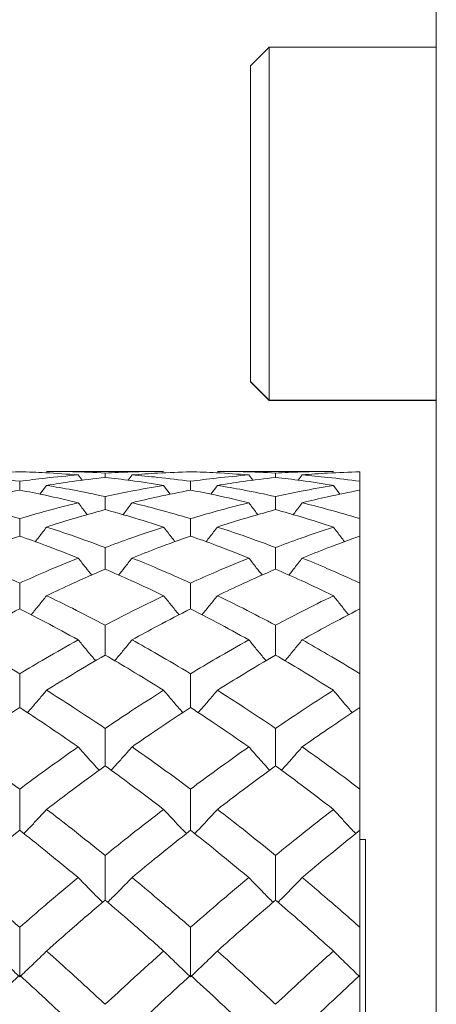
# Model space of a CAD drawing. Header units: inches. Extents: x 1.4 to 30, y 0.7 to 21.5.
# Tile 17 of 93: x 5.49 to 5.667, y 11.636 to 12.054. Entities that reach past the tile are written whole.
import ezdxf

# ---------------------------------------------------------------- set-up
doc = ezdxf.new("R2010")
doc.units = ezdxf.units.IN
doc.header["$MEASUREMENT"] = 0

msp = doc.modelspace()

# ---------------------------------------------------------------- linework, layer by layer
at = {"color": 7, "linetype": 'Continuous', "lineweight": 15}
for p, q in [((5.66675, 12.03824), (5.66675, 12.1122)), ((5.59588, 12.042), (5.58801, 12.03413)), ((5.66675, 12.042), (5.59588, 12.042)), ((5.59588, 11.8924), (5.59588, 12.042)), ((5.66675, 12.034), (5.66675, 12.03824)), ((5.58801, 11.90027), (5.58801, 12.03413)), ((5.66675, 11.50014), (5.66675, 12.034)), ((5.58801, 11.90027), (5.59588, 11.8924)), ((5.58801, 11.90016), (5.58801, 11.90027)), ((5.58801, 11.90016), (5.59588, 11.89229)), ((5.59588, 11.8924), (5.66675, 11.8924)), ((5.59588, 11.89229), (5.59588, 11.8924)), ((5.59588, 11.89229), (5.66675, 11.89229)), ((5.55117, 11.8622), (5.50156, 11.8622)), ((5.51495, 11.86072), (5.51665, 11.85845)), ((5.52637, 11.85964), (5.52637, 11.86151)), ((5.53779, 11.86072), (5.53611, 11.85847)), ((5.62312, 11.8622), (5.57395, 11.8622)), ((5.58727, 11.86072), (5.58896, 11.85845)), ((5.59861, 11.85964), (5.59861, 11.86151)), ((5.60991, 11.86072), (5.60825, 11.85847)), ((5.63434, 11.858), (5.63434, 11.86205)), ((5.49015, 11.85428), (5.49015, 11.858)), ((5.50156, 11.85629), (5.49876, 11.85255)), ((5.55117, 11.85629), (5.55399, 11.85253)), ((5.56257, 11.85428), (5.56257, 11.858)), ((5.57395, 11.85629), (5.57115, 11.85255)), ((5.62312, 11.85629), (5.6259, 11.85253)), ((5.63434, 11.85428), (5.63434, 11.858)), ((5.63434, 11.84219), (5.63434, 11.85428)), ((5.52637, 11.84599), (5.52637, 11.85155)), ((5.59861, 11.84599), (5.59861, 11.85155)), ((5.49015, 11.8348), (5.49015, 11.84219)), ((5.56257, 11.8348), (5.56257, 11.84219)), ((5.63434, 11.8348), (5.63434, 11.84219)), ((5.63434, 11.81486), (5.63434, 11.8348)), ((5.52637, 11.82076), (5.52637, 11.82994)), ((5.59861, 11.82076), (5.59861, 11.82994)), ((5.49015, 11.80393), (5.49015, 11.81486)), ((5.56257, 11.80393), (5.56257, 11.81486)), ((5.63434, 11.80393), (5.63434, 11.81486)), ((5.63434, 11.77646), (5.63434, 11.80393)), ((5.52637, 11.78436), (5.52637, 11.79701)), ((5.59861, 11.78436), (5.59861, 11.79701)), ((5.49015, 11.76215), (5.49015, 11.77646)), ((5.56257, 11.76215), (5.56257, 11.77646)), ((5.63434, 11.76215), (5.63434, 11.77646)), ((5.63434, 11.72757), (5.63434, 11.76215)), ((5.52637, 11.73736), (5.52637, 11.75328)), ((5.59861, 11.73736), (5.59861, 11.75328)), ((5.49015, 11.71011), (5.49015, 11.72757)), ((5.56257, 11.71011), (5.56257, 11.72757)), ((5.63434, 11.71011), (5.63434, 11.72757)), ((5.63434, 11.66899), (5.63434, 11.71011)), ((5.63675, 11.7062), (5.63434, 11.7062)), ((5.63675, 11.54126), (5.63675, 11.7062)), ((5.52637, 11.6805), (5.52637, 11.69944)), ((5.59861, 11.6805), (5.59861, 11.69944)), ((5.49015, 11.64799), (5.49015, 11.66899)), ((5.56257, 11.64799), (5.56257, 11.66899)), ((5.63434, 11.64865), (5.63434, 11.66899)), ((5.63434, 11.60162), (5.63434, 11.64865))]:
    msp.add_line(p, q, dxfattribs=at)
for points, knots in [([(5.49015, 11.86205), (5.48553, 11.8619), (5.47728, 11.86162), (5.46904, 11.86099), (5.46542, 11.86072)], [0, 0, 0, 0, 0.560356, 1, 1, 1, 1]), ([(5.49015, 11.858), (5.48553, 11.8586), (5.47728, 11.85967), (5.46904, 11.8604), (5.46542, 11.86072)], [0, 0, 0, 0, 0.560356, 1, 1, 1, 1]), ([(5.51495, 11.86072), (5.51032, 11.86106), (5.50205, 11.86167), (5.49379, 11.86194), (5.49015, 11.86205)], [0, 0, 0, 0, 0.560157, 1, 1, 1, 1]), ([(5.51495, 11.86072), (5.51032, 11.86031), (5.50205, 11.85957), (5.49379, 11.85848), (5.49015, 11.858)], [0, 0, 0, 0, 0.560157, 1, 1, 1, 1]), ([(5.52637, 11.86151), (5.52174, 11.86173), (5.51347, 11.86213), (5.5052, 11.86218), (5.50156, 11.8622)], [0, 0, 0, 0, 0.560066, 1, 1, 1, 1]), ([(5.55117, 11.8622), (5.54654, 11.86216), (5.53828, 11.8621), (5.53001, 11.86169), (5.52637, 11.86151)], [0, 0, 0, 0, 0.559867, 1, 1, 1, 1]), ([(5.56257, 11.86205), (5.55795, 11.8619), (5.54969, 11.86162), (5.54143, 11.86099), (5.53779, 11.86072)], [0, 0, 0, 0, 0.559775, 1, 1, 1, 1]), ([(5.56257, 11.858), (5.55795, 11.8586), (5.54969, 11.85967), (5.54143, 11.8604), (5.53779, 11.86072)], [0, 0, 0, 0, 0.559775, 1, 1, 1, 1]), ([(5.58727, 11.86072), (5.58267, 11.86106), (5.57444, 11.86167), (5.5662, 11.86194), (5.56257, 11.86205)], [0, 0, 0, 0, 0.559577, 1, 1, 1, 1]), ([(5.58727, 11.86072), (5.58267, 11.86031), (5.57444, 11.85957), (5.5662, 11.85848), (5.56257, 11.858)], [0, 0, 0, 0, 0.559577, 1, 1, 1, 1]), ([(5.59861, 11.86151), (5.59401, 11.86173), (5.5858, 11.86213), (5.57758, 11.86218), (5.57395, 11.8622)], [0, 0, 0, 0, 0.559485, 1, 1, 1, 1]), ([(5.62312, 11.8622), (5.61855, 11.86216), (5.6104, 11.8621), (5.60221, 11.86169), (5.59861, 11.86151)], [0, 0, 0, 0, 0.559287, 1, 1, 1, 1]), ([(5.63434, 11.86205), (5.62979, 11.8619), (5.62166, 11.86162), (5.6135, 11.861), (5.60991, 11.86072)], [0, 0, 0, 0, 0.559197, 1, 1, 1, 1]), ([(5.63434, 11.858), (5.62979, 11.8586), (5.62166, 11.85967), (5.6135, 11.8604), (5.60991, 11.86072)], [0, 0, 0, 0, 0.559197, 1, 1, 1, 1]), ([(5.52637, 11.85964), (5.52174, 11.85911), (5.51347, 11.85815), (5.5052, 11.85686), (5.50156, 11.85629)], [0, 0, 0, 0, 0.560066, 1, 1, 1, 1]), ([(5.52637, 11.85155), (5.52174, 11.85253), (5.51347, 11.85427), (5.5052, 11.85567), (5.50156, 11.85629)], [0, 0, 0, 0, 0.560066, 1, 1, 1, 1]), ([(5.55117, 11.85629), (5.54654, 11.857), (5.53828, 11.85829), (5.53001, 11.85923), (5.52637, 11.85964)], [0, 0, 0, 0, 0.559867, 1, 1, 1, 1]), ([(5.55117, 11.85629), (5.54654, 11.8555), (5.53828, 11.85408), (5.53001, 11.85233), (5.52637, 11.85155)], [0, 0, 0, 0, 0.559867, 1, 1, 1, 1]), ([(5.59861, 11.85964), (5.59401, 11.85911), (5.5858, 11.85815), (5.57758, 11.85686), (5.57395, 11.85629)], [0, 0, 0, 0, 0.559485, 1, 1, 1, 1]), ([(5.59861, 11.85155), (5.59401, 11.85253), (5.5858, 11.85427), (5.57758, 11.85567), (5.57395, 11.85629)], [0, 0, 0, 0, 0.559485, 1, 1, 1, 1]), ([(5.62312, 11.85629), (5.61855, 11.857), (5.6104, 11.85829), (5.60221, 11.85923), (5.59861, 11.85964)], [0, 0, 0, 0, 0.559287, 1, 1, 1, 1]), ([(5.62312, 11.85629), (5.61855, 11.8555), (5.6104, 11.85408), (5.60221, 11.85233), (5.59861, 11.85155)], [0, 0, 0, 0, 0.559287, 1, 1, 1, 1]), ([(5.49015, 11.85428), (5.48553, 11.85337), (5.47728, 11.85175), (5.46904, 11.84978), (5.46542, 11.84892)], [0, 0, 0, 0, 0.560356, 1, 1, 1, 1]), ([(5.51495, 11.84892), (5.51032, 11.85001), (5.50205, 11.85196), (5.49379, 11.85357), (5.49015, 11.85428)], [0, 0, 0, 0, 0.560157, 1, 1, 1, 1]), ([(5.56257, 11.85428), (5.55795, 11.85337), (5.54969, 11.85175), (5.54143, 11.84978), (5.53779, 11.84892)], [0, 0, 0, 0, 0.559775, 1, 1, 1, 1]), ([(5.58727, 11.84892), (5.58267, 11.85001), (5.57444, 11.85196), (5.5662, 11.85357), (5.56257, 11.85428)], [0, 0, 0, 0, 0.559577, 1, 1, 1, 1]), ([(5.63434, 11.85428), (5.62979, 11.85337), (5.62166, 11.85174), (5.6135, 11.84978), (5.60991, 11.84892)], [0, 0, 0, 0, 0.559197, 1, 1, 1, 1]), ([(5.49015, 11.84219), (5.48553, 11.84354), (5.47728, 11.84594), (5.46904, 11.84801), (5.46542, 11.84892)], [0, 0, 0, 0, 0.560356, 1, 1, 1, 1]), ([(5.51495, 11.84892), (5.51032, 11.84775), (5.50205, 11.84567), (5.49379, 11.84325), (5.49015, 11.84219)], [0, 0, 0, 0, 0.560157, 1, 1, 1, 1]), ([(5.51495, 11.84892), (5.51601, 11.84751), (5.51729, 11.84581), (5.51859, 11.84413), (5.51881, 11.84384)], [0, 0, 0, 0, 0.829898, 1, 1, 1, 1]), ([(5.53779, 11.84892), (5.53673, 11.84751), (5.53545, 11.84581), (5.53416, 11.84414), (5.53394, 11.84386)], [0, 0, 0, 0, 0.833321, 1, 1, 1, 1]), ([(5.56257, 11.84219), (5.55795, 11.84354), (5.54969, 11.84594), (5.54143, 11.84801), (5.53779, 11.84892)], [0, 0, 0, 0, 0.559775, 1, 1, 1, 1]), ([(5.58727, 11.84892), (5.58267, 11.84775), (5.57444, 11.84567), (5.5662, 11.84325), (5.56257, 11.84219)], [0, 0, 0, 0, 0.559577, 1, 1, 1, 1]), ([(5.58727, 11.84892), (5.58833, 11.8475), (5.5896, 11.84581), (5.59089, 11.84412), (5.59111, 11.84384)], [0, 0, 0, 0, 0.832142, 1, 1, 1, 1]), ([(5.60991, 11.84892), (5.60885, 11.8475), (5.6076, 11.84581), (5.60631, 11.84413), (5.6061, 11.84386)], [0, 0, 0, 0, 0.836465, 1, 1, 1, 1]), ([(5.63434, 11.84219), (5.62979, 11.84353), (5.62166, 11.84594), (5.6135, 11.84801), (5.60991, 11.84892)], [0, 0, 0, 0, 0.559197, 1, 1, 1, 1]), ([(5.52637, 11.84599), (5.52174, 11.84471), (5.51347, 11.84242), (5.5052, 11.83979), (5.50156, 11.83864)], [0, 0, 0, 0, 0.560066, 1, 1, 1, 1]), ([(5.55117, 11.83864), (5.54654, 11.8401), (5.53828, 11.84271), (5.53001, 11.84499), (5.52637, 11.84599)], [0, 0, 0, 0, 0.559867, 1, 1, 1, 1]), ([(5.59861, 11.84599), (5.59401, 11.84471), (5.5858, 11.84242), (5.57758, 11.83979), (5.57395, 11.83864)], [0, 0, 0, 0, 0.559485, 1, 1, 1, 1]), ([(5.62312, 11.83864), (5.61855, 11.8401), (5.6104, 11.84271), (5.60221, 11.84499), (5.59861, 11.84599)], [0, 0, 0, 0, 0.559287, 1, 1, 1, 1]), ([(5.50156, 11.83864), (5.5005, 11.83725), (5.49891, 11.83517), (5.49729, 11.83311), (5.49676, 11.83242)], [0, 0, 0, 0, 0.667719, 1, 1, 1, 1]), ([(5.52637, 11.82994), (5.52174, 11.83166), (5.51347, 11.83471), (5.5052, 11.83744), (5.50156, 11.83864)], [0, 0, 0, 0, 0.560066, 1, 1, 1, 1]), ([(5.55117, 11.83864), (5.54654, 11.8371), (5.53828, 11.83437), (5.53001, 11.83129), (5.52637, 11.82994)], [0, 0, 0, 0, 0.559867, 1, 1, 1, 1]), ([(5.55117, 11.83864), (5.55223, 11.83725), (5.55382, 11.83516), (5.55544, 11.83309), (5.55598, 11.8324)], [0, 0, 0, 0, 0.666156, 1, 1, 1, 1]), ([(5.57395, 11.83864), (5.57289, 11.83725), (5.57131, 11.83517), (5.56969, 11.8331), (5.56916, 11.83242)], [0, 0, 0, 0, 0.668322, 1, 1, 1, 1]), ([(5.59861, 11.82994), (5.59401, 11.83165), (5.5858, 11.83472), (5.57758, 11.83744), (5.57395, 11.83864)], [0, 0, 0, 0, 0.559485, 1, 1, 1, 1]), ([(5.62312, 11.83864), (5.61855, 11.8371), (5.6104, 11.83436), (5.60221, 11.83129), (5.59861, 11.82994)], [0, 0, 0, 0, 0.559287, 1, 1, 1, 1]), ([(5.62312, 11.83864), (5.62417, 11.83724), (5.62574, 11.83516), (5.62733, 11.83309), (5.62786, 11.83241)], [0, 0, 0, 0, 0.669866, 1, 1, 1, 1]), ([(5.49015, 11.8348), (5.48553, 11.83315), (5.47728, 11.83021), (5.46904, 11.82693), (5.46542, 11.82549)], [0, 0, 0, 0, 0.560356, 1, 1, 1, 1]), ([(5.51495, 11.82549), (5.51032, 11.82732), (5.50205, 11.83058), (5.49379, 11.83351), (5.49015, 11.8348)], [0, 0, 0, 0, 0.560157, 1, 1, 1, 1]), ([(5.56257, 11.8348), (5.55795, 11.83315), (5.54969, 11.83021), (5.54143, 11.82693), (5.53779, 11.82549)], [0, 0, 0, 0, 0.559775, 1, 1, 1, 1]), ([(5.58727, 11.82549), (5.58267, 11.82732), (5.57444, 11.83058), (5.5662, 11.83351), (5.56257, 11.8348)], [0, 0, 0, 0, 0.559577, 1, 1, 1, 1]), ([(5.63434, 11.8348), (5.62979, 11.83315), (5.62166, 11.83021), (5.6135, 11.82693), (5.60991, 11.82549)], [0, 0, 0, 0, 0.559197, 1, 1, 1, 1]), ([(5.49015, 11.81486), (5.48553, 11.81694), (5.47728, 11.82063), (5.46904, 11.82401), (5.46542, 11.82549)], [0, 0, 0, 0, 0.560356, 1, 1, 1, 1]), ([(5.51495, 11.82549), (5.51032, 11.8236), (5.50205, 11.82021), (5.49379, 11.8165), (5.49015, 11.81486)], [0, 0, 0, 0, 0.560157, 1, 1, 1, 1]), ([(5.51495, 11.82549), (5.51601, 11.82413), (5.5179, 11.8217), (5.51983, 11.8193), (5.52067, 11.81825)], [0, 0, 0, 0, 0.5620948, 1, 1, 1, 1]), ([(5.53779, 11.82549), (5.53672, 11.82413), (5.53484, 11.82171), (5.53292, 11.81931), (5.53208, 11.81826)], [0, 0, 0, 0, 0.563174, 1, 1, 1, 1]), ([(5.56257, 11.81486), (5.55795, 11.81694), (5.54969, 11.82064), (5.54143, 11.82401), (5.53779, 11.82549)], [0, 0, 0, 0, 0.559775, 1, 1, 1, 1]), ([(5.58727, 11.82549), (5.58267, 11.8236), (5.57444, 11.82021), (5.5662, 11.8165), (5.56257, 11.81486)], [0, 0, 0, 0, 0.559577, 1, 1, 1, 1]), ([(5.58727, 11.82549), (5.58833, 11.82413), (5.59021, 11.8217), (5.59212, 11.8193), (5.59295, 11.81825)], [0, 0, 0, 0, 0.563649, 1, 1, 1, 1]), ([(5.60991, 11.82549), (5.60885, 11.82412), (5.60699, 11.8217), (5.60509, 11.8193), (5.60426, 11.81826)], [0, 0, 0, 0, 0.5652634, 1, 1, 1, 1]), ([(5.63434, 11.81486), (5.62979, 11.81693), (5.62166, 11.82064), (5.6135, 11.82401), (5.60991, 11.82549)], [0, 0, 0, 0, 0.559197, 1, 1, 1, 1]), ([(5.52637, 11.82076), (5.52174, 11.81875), (5.51347, 11.81517), (5.5052, 11.81125), (5.50156, 11.80953)], [0, 0, 0, 0, 0.560066, 1, 1, 1, 1]), ([(5.55117, 11.80953), (5.54654, 11.81172), (5.53828, 11.81562), (5.53001, 11.81919), (5.52637, 11.82076)], [0, 0, 0, 0, 0.559867, 1, 1, 1, 1]), ([(5.59861, 11.82076), (5.59401, 11.81875), (5.5858, 11.81516), (5.57758, 11.81125), (5.57395, 11.80953)], [0, 0, 0, 0, 0.559485, 1, 1, 1, 1]), ([(5.62312, 11.80953), (5.61855, 11.81172), (5.6104, 11.81562), (5.60221, 11.81919), (5.59861, 11.82076)], [0, 0, 0, 0, 0.559287, 1, 1, 1, 1]), ([(5.50156, 11.80953), (5.5005, 11.8082), (5.49837, 11.80554), (5.49618, 11.80284), (5.49505, 11.80148), (5.49501, 11.80143)], [0, 0, 0, 0, 0.491066, 0.982132, 1, 1, 1, 1]), ([(5.52637, 11.79701), (5.52174, 11.79943), (5.51347, 11.80376), (5.5052, 11.80777), (5.50156, 11.80953)], [0, 0, 0, 0, 0.560066, 1, 1, 1, 1]), ([(5.55117, 11.80953), (5.54654, 11.80728), (5.53828, 11.80326), (5.53001, 11.79892), (5.52637, 11.79701)], [0, 0, 0, 0, 0.559867, 1, 1, 1, 1]), ([(5.55117, 11.80953), (5.55223, 11.8082), (5.55436, 11.80554), (5.55655, 11.80283), (5.55768, 11.80147), (5.55772, 11.80142)], [0, 0, 0, 0, 0.4905864, 0.9811729, 1, 1, 1, 1]), ([(5.57395, 11.80953), (5.57289, 11.8082), (5.57076, 11.80553), (5.56859, 11.80283), (5.56746, 11.80147), (5.56742, 11.80143)], [0, 0, 0, 0, 0.4914829, 0.9829659, 1, 1, 1, 1]), ([(5.59861, 11.79701), (5.59401, 11.79943), (5.5858, 11.80376), (5.57758, 11.80777), (5.57395, 11.80953)], [0, 0, 0, 0, 0.559485, 1, 1, 1, 1]), ([(5.62312, 11.80953), (5.61855, 11.80728), (5.6104, 11.80326), (5.60221, 11.79892), (5.59861, 11.79701)], [0, 0, 0, 0, 0.559287, 1, 1, 1, 1]), ([(5.62312, 11.80953), (5.62417, 11.80819), (5.62628, 11.80552), (5.62843, 11.80281), (5.62954, 11.80145), (5.62957, 11.80142)], [0, 0, 0, 0, 0.49335, 0.986699, 1, 1, 1, 1]), ([(5.49015, 11.80393), (5.48553, 11.80157), (5.47728, 11.79735), (5.46904, 11.79281), (5.46542, 11.79082)], [0, 0, 0, 0, 0.560356, 1, 1, 1, 1]), ([(5.51495, 11.79082), (5.51032, 11.79335), (5.50205, 11.79787), (5.49379, 11.80208), (5.49015, 11.80393)], [0, 0, 0, 0, 0.560157, 1, 1, 1, 1]), ([(5.56257, 11.80393), (5.55795, 11.80157), (5.54969, 11.79735), (5.54143, 11.79282), (5.53779, 11.79082)], [0, 0, 0, 0, 0.559775, 1, 1, 1, 1]), ([(5.58727, 11.79082), (5.58267, 11.79335), (5.57444, 11.79788), (5.5662, 11.80208), (5.56257, 11.80393)], [0, 0, 0, 0, 0.559577, 1, 1, 1, 1]), ([(5.63434, 11.80393), (5.62979, 11.80157), (5.62166, 11.79735), (5.6135, 11.79282), (5.60991, 11.79082)], [0, 0, 0, 0, 0.559197, 1, 1, 1, 1]), ([(5.49015, 11.77646), (5.48553, 11.77922), (5.47728, 11.78416), (5.46904, 11.78879), (5.46542, 11.79082)], [0, 0, 0, 0, 0.560356, 1, 1, 1, 1]), ([(5.51495, 11.79082), (5.51032, 11.78822), (5.50205, 11.78358), (5.49379, 11.77863), (5.49015, 11.77646)], [0, 0, 0, 0, 0.560157, 1, 1, 1, 1]), ([(5.51495, 11.79082), (5.51601, 11.78952), (5.51814, 11.78693), (5.5206, 11.78398), (5.52201, 11.78234), (5.52232, 11.78197)], [0, 0, 0, 0, 0.43714, 0.87428, 1, 1, 1, 1]), ([(5.53779, 11.79082), (5.53672, 11.78952), (5.53459, 11.78693), (5.53214, 11.78399), (5.53073, 11.78235), (5.53042, 11.78198)], [0, 0, 0, 0, 0.437569, 0.875137, 1, 1, 1, 1]), ([(5.56257, 11.77646), (5.55795, 11.77922), (5.54969, 11.78416), (5.54143, 11.78878), (5.53779, 11.79082)], [0, 0, 0, 0, 0.559775, 1, 1, 1, 1]), ([(5.58727, 11.79082), (5.58267, 11.78822), (5.57444, 11.78358), (5.5662, 11.77864), (5.56257, 11.77646)], [0, 0, 0, 0, 0.559577, 1, 1, 1, 1]), ([(5.58727, 11.79082), (5.58833, 11.78952), (5.59045, 11.78692), (5.59289, 11.78397), (5.59429, 11.78233), (5.59459, 11.78197)], [0, 0, 0, 0, 0.438369, 0.876737, 1, 1, 1, 1]), ([(5.60991, 11.79082), (5.60885, 11.78952), (5.60674, 11.78692), (5.60431, 11.78397), (5.60292, 11.78233), (5.60262, 11.78198)], [0, 0, 0, 0, 0.439182, 0.878364, 1, 1, 1, 1]), ([(5.63434, 11.77646), (5.62979, 11.77922), (5.62166, 11.78416), (5.6135, 11.78878), (5.60991, 11.79082)], [0, 0, 0, 0, 0.559197, 1, 1, 1, 1]), ([(5.52637, 11.78436), (5.52174, 11.78166), (5.51347, 11.77683), (5.5052, 11.77169), (5.50156, 11.76943)], [0, 0, 0, 0, 0.560066, 1, 1, 1, 1]), ([(5.55117, 11.76943), (5.54654, 11.7723), (5.53828, 11.77743), (5.53001, 11.78224), (5.52637, 11.78436)], [0, 0, 0, 0, 0.559867, 1, 1, 1, 1]), ([(5.59861, 11.78436), (5.59401, 11.78166), (5.5858, 11.77683), (5.57758, 11.77169), (5.57395, 11.76943)], [0, 0, 0, 0, 0.559485, 1, 1, 1, 1]), ([(5.62312, 11.76943), (5.61855, 11.7723), (5.6104, 11.77743), (5.60221, 11.78224), (5.59861, 11.78436)], [0, 0, 0, 0, 0.559287, 1, 1, 1, 1]), ([(5.50156, 11.76943), (5.5005, 11.76817), (5.49837, 11.76566), (5.49566, 11.76251), (5.49399, 11.76063), (5.49342, 11.75999)], [0, 0, 0, 0, 0.396459, 0.792918, 1, 1, 1, 1]), ([(5.52637, 11.75328), (5.52174, 11.75638), (5.51347, 11.7619), (5.5052, 11.76713), (5.50156, 11.76943)], [0, 0, 0, 0, 0.560066, 1, 1, 1, 1]), ([(5.55117, 11.76943), (5.54654, 11.7665), (5.53828, 11.76126), (5.53001, 11.75572), (5.52637, 11.75328)], [0, 0, 0, 0, 0.559867, 1, 1, 1, 1]), ([(5.55117, 11.76943), (5.55223, 11.76817), (5.55436, 11.76566), (5.55707, 11.76251), (5.55874, 11.76063), (5.55931, 11.75998)], [0, 0, 0, 0, 0.396335, 0.79267, 1, 1, 1, 1]), ([(5.57395, 11.76943), (5.57289, 11.76817), (5.57077, 11.76566), (5.56806, 11.76251), (5.5664, 11.76063), (5.56583, 11.75999)], [0, 0, 0, 0, 0.396783, 0.793565, 1, 1, 1, 1]), ([(5.59861, 11.75328), (5.59401, 11.75637), (5.5858, 11.76191), (5.57758, 11.76713), (5.57395, 11.76943)], [0, 0, 0, 0, 0.5594855, 1, 1, 1, 1]), ([(5.62312, 11.76943), (5.61855, 11.7665), (5.6104, 11.76125), (5.60221, 11.75572), (5.59861, 11.75328)], [0, 0, 0, 0, 0.559287, 1, 1, 1, 1]), ([(5.62312, 11.76943), (5.62417, 11.76817), (5.62628, 11.76564), (5.62895, 11.76249), (5.63058, 11.76062), (5.63113, 11.75998)], [0, 0, 0, 0, 0.398587, 0.797173, 1, 1, 1, 1]), ([(5.49015, 11.76215), (5.48553, 11.75911), (5.47728, 11.75369), (5.46904, 11.74796), (5.46542, 11.74545)], [0, 0, 0, 0, 0.560356, 1, 1, 1, 1]), ([(5.51495, 11.74545), (5.51032, 11.74864), (5.50205, 11.75435), (5.49379, 11.75976), (5.49015, 11.76215)], [0, 0, 0, 0, 0.560157, 1, 1, 1, 1]), ([(5.56257, 11.76215), (5.55795, 11.75911), (5.54969, 11.75368), (5.54143, 11.74796), (5.53779, 11.74545)], [0, 0, 0, 0, 0.5597754, 1, 1, 1, 1]), ([(5.58727, 11.74545), (5.58267, 11.74864), (5.57444, 11.75435), (5.5662, 11.75976), (5.56257, 11.76215)], [0, 0, 0, 0, 0.559577, 1, 1, 1, 1]), ([(5.63434, 11.76215), (5.62979, 11.75911), (5.62166, 11.75368), (5.6135, 11.74797), (5.60991, 11.74545)], [0, 0, 0, 0, 0.559197, 1, 1, 1, 1]), ([(5.49015, 11.72757), (5.48553, 11.73099), (5.47728, 11.73708), (5.46904, 11.74289), (5.46542, 11.74545)], [0, 0, 0, 0, 0.560356, 1, 1, 1, 1]), ([(5.51495, 11.74545), (5.51032, 11.74219), (5.50205, 11.73637), (5.49379, 11.73026), (5.49015, 11.72757)], [0, 0, 0, 0, 0.560157, 1, 1, 1, 1]), ([(5.51495, 11.74545), (5.51601, 11.74424), (5.51814, 11.74182), (5.52111, 11.73851), (5.52303, 11.73642), (5.52385, 11.73552)], [0, 0, 0, 0, 0.363108, 0.726215, 1, 1, 1, 1]), ([(5.53779, 11.74545), (5.53672, 11.74424), (5.53459, 11.74182), (5.53163, 11.73851), (5.52971, 11.73642), (5.52889, 11.73553)], [0, 0, 0, 0, 0.363283, 0.726566, 1, 1, 1, 1]), ([(5.56257, 11.72757), (5.55795, 11.73099), (5.54969, 11.73709), (5.54143, 11.74289), (5.53779, 11.74545)], [0, 0, 0, 0, 0.559775, 1, 1, 1, 1]), ([(5.58727, 11.74545), (5.58267, 11.74219), (5.57444, 11.73637), (5.5662, 11.73026), (5.56257, 11.72757)], [0, 0, 0, 0, 0.559577, 1, 1, 1, 1]), ([(5.58727, 11.74545), (5.58833, 11.74423), (5.59045, 11.74181), (5.59339, 11.7385), (5.5953, 11.73641), (5.59611, 11.73552)], [0, 0, 0, 0, 0.364133, 0.728266, 1, 1, 1, 1]), ([(5.60991, 11.74545), (5.60885, 11.74423), (5.60674, 11.7418), (5.60381, 11.73849), (5.60191, 11.73641), (5.6011, 11.73553)], [0, 0, 0, 0, 0.364622, 0.729243, 1, 1, 1, 1]), ([(5.63434, 11.72757), (5.62979, 11.73099), (5.62166, 11.73709), (5.6135, 11.74289), (5.60991, 11.74545)], [0, 0, 0, 0, 0.559197, 1, 1, 1, 1]), ([(5.52637, 11.73736), (5.52174, 11.734), (5.51347, 11.72801), (5.5052, 11.72173), (5.50156, 11.71896)], [0, 0, 0, 0, 0.560066, 1, 1, 1, 1]), ([(5.55117, 11.71896), (5.54654, 11.72247), (5.53828, 11.72875), (5.53001, 11.73473), (5.52637, 11.73736)], [0, 0, 0, 0, 0.559867, 1, 1, 1, 1]), ([(5.59861, 11.73736), (5.59401, 11.73401), (5.5858, 11.72801), (5.57758, 11.72173), (5.57395, 11.71896)], [0, 0, 0, 0, 0.559485, 1, 1, 1, 1]), ([(5.62312, 11.71896), (5.61855, 11.72247), (5.6104, 11.72875), (5.60221, 11.73473), (5.59861, 11.73736)], [0, 0, 0, 0, 0.559287, 1, 1, 1, 1]), ([(5.50156, 11.71896), (5.5005, 11.7178), (5.49837, 11.71548), (5.49517, 11.71206), (5.493, 11.70981), (5.49194, 11.70869)], [0, 0, 0, 0, 0.336105, 0.672211, 1, 1, 1, 1]), ([(5.52637, 11.69944), (5.52174, 11.70316), (5.51347, 11.7098), (5.5052, 11.71616), (5.50156, 11.71896)], [0, 0, 0, 0, 0.560066, 1, 1, 1, 1]), ([(5.55117, 11.71896), (5.54654, 11.71539), (5.53828, 11.70902), (5.53001, 11.70237), (5.52637, 11.69944)], [0, 0, 0, 0, 0.559867, 1, 1, 1, 1]), ([(5.55117, 11.71896), (5.55223, 11.7178), (5.55436, 11.71548), (5.55756, 11.71206), (5.55972, 11.7098), (5.56079, 11.70869)], [0, 0, 0, 0, 0.336123, 0.672246, 1, 1, 1, 1]), ([(5.57395, 11.71896), (5.57289, 11.7178), (5.57077, 11.71548), (5.56757, 11.71205), (5.56541, 11.7098), (5.56435, 11.70869)], [0, 0, 0, 0, 0.336377, 0.672754, 1, 1, 1, 1]), ([(5.59861, 11.69944), (5.59401, 11.70316), (5.5858, 11.7098), (5.57758, 11.71616), (5.57395, 11.71896)], [0, 0, 0, 0, 0.559485, 1, 1, 1, 1]), ([(5.62312, 11.71896), (5.61855, 11.71539), (5.6104, 11.70901), (5.60221, 11.70237), (5.59861, 11.69944)], [0, 0, 0, 0, 0.559287, 1, 1, 1, 1]), ([(5.62312, 11.71896), (5.62417, 11.7178), (5.62628, 11.71547), (5.62943, 11.71204), (5.63155, 11.70979), (5.63259, 11.70869)], [0, 0, 0, 0, 0.338037, 0.676074, 1, 1, 1, 1]), ([(5.49015, 11.71011), (5.48553, 11.70645), (5.47728, 11.6999), (5.46904, 11.69308), (5.46542, 11.69008)], [0, 0, 0, 0, 0.560356, 1, 1, 1, 1]), ([(5.51495, 11.69008), (5.51032, 11.6939), (5.50205, 11.7007), (5.49379, 11.70724), (5.49015, 11.71011)], [0, 0, 0, 0, 0.560157, 1, 1, 1, 1]), ([(5.56257, 11.71011), (5.55795, 11.70645), (5.54969, 11.6999), (5.54143, 11.69309), (5.53779, 11.69008)], [0, 0, 0, 0, 0.559775, 1, 1, 1, 1]), ([(5.58727, 11.69008), (5.58267, 11.6939), (5.57444, 11.70071), (5.5662, 11.70724), (5.56257, 11.71011)], [0, 0, 0, 0, 0.559577, 1, 1, 1, 1]), ([(5.63434, 11.71011), (5.62979, 11.70645), (5.62166, 11.6999), (5.6135, 11.69309), (5.60991, 11.69008)], [0, 0, 0, 0, 0.559197, 1, 1, 1, 1]), ([(5.49015, 11.66899), (5.48553, 11.673), (5.47728, 11.68015), (5.46904, 11.68705), (5.46542, 11.69008)], [0, 0, 0, 0, 0.560356, 1, 1, 1, 1]), ([(5.51495, 11.69008), (5.51032, 11.68622), (5.50205, 11.67931), (5.49379, 11.67214), (5.49015, 11.66899)], [0, 0, 0, 0, 0.560157, 1, 1, 1, 1]), ([(5.51495, 11.69008), (5.51601, 11.68898), (5.51814, 11.68677), (5.52158, 11.68327), (5.52399, 11.68089), (5.5253, 11.67959)], [0, 0, 0, 0, 0.312867, 0.625733, 1, 1, 1, 1]), ([(5.53779, 11.69008), (5.53672, 11.68898), (5.5346, 11.68677), (5.53115, 11.68327), (5.52875, 11.68089), (5.52744, 11.67959)], [0, 0, 0, 0, 0.312928, 0.625855, 1, 1, 1, 1]), ([(5.56257, 11.66899), (5.55795, 11.673), (5.54969, 11.68016), (5.54143, 11.68705), (5.53779, 11.69008)], [0, 0, 0, 0, 0.559775, 1, 1, 1, 1]), ([(5.58727, 11.69008), (5.58267, 11.68622), (5.57444, 11.67931), (5.5662, 11.67214), (5.56257, 11.66899)], [0, 0, 0, 0, 0.559577, 1, 1, 1, 1]), ([(5.58727, 11.69008), (5.58833, 11.68898), (5.59045, 11.68677), (5.59387, 11.68326), (5.59625, 11.68088), (5.59755, 11.67959)], [0, 0, 0, 0, 0.313748, 0.627495, 1, 1, 1, 1]), ([(5.60991, 11.69008), (5.60885, 11.68898), (5.60674, 11.68676), (5.60333, 11.68326), (5.60095, 11.68088), (5.59966, 11.67959)], [0, 0, 0, 0, 0.314084, 0.628168, 1, 1, 1, 1]), ([(5.63434, 11.66899), (5.62979, 11.67299), (5.62166, 11.68016), (5.6135, 11.68705), (5.60991, 11.69008)], [0, 0, 0, 0, 0.559197, 1, 1, 1, 1]), ([(5.52637, 11.6805), (5.52174, 11.67655), (5.51347, 11.66948), (5.5052, 11.66215), (5.50156, 11.65893)], [0, 0, 0, 0, 0.560066, 1, 1, 1, 1]), ([(5.55117, 11.65893), (5.54654, 11.66302), (5.53828, 11.67034), (5.53001, 11.6774), (5.52637, 11.6805)], [0, 0, 0, 0, 0.559867, 1, 1, 1, 1]), ([(5.59861, 11.6805), (5.59401, 11.67655), (5.5858, 11.66947), (5.57758, 11.66215), (5.57395, 11.65893)], [0, 0, 0, 0, 0.559485, 1, 1, 1, 1]), ([(5.62312, 11.65893), (5.61855, 11.66302), (5.6104, 11.67034), (5.60221, 11.6774), (5.59861, 11.6805)], [0, 0, 0, 0, 0.559287, 1, 1, 1, 1]), ([(5.47876, 11.65893), (5.47982, 11.65788), (5.48194, 11.65579), (5.48573, 11.65214), (5.48849, 11.64955), (5.49015, 11.64799)], [0, 0, 0, 0, 0.2842111, 0.5684222, 1, 1, 1, 1]), ([(5.50156, 11.65893), (5.5005, 11.65788), (5.49837, 11.65579), (5.49458, 11.65214), (5.49182, 11.64955), (5.49015, 11.64799)], [0, 0, 0, 0, 0.284098, 0.568196, 1, 1, 1, 1]), ([(5.52637, 11.63634), (5.52174, 11.64062), (5.51347, 11.64827), (5.5052, 11.65567), (5.50156, 11.65893)], [0, 0, 0, 0, 0.560066, 1, 1, 1, 1]), ([(5.55117, 11.65893), (5.54654, 11.65478), (5.53828, 11.64736), (5.53001, 11.63971), (5.52637, 11.63634)], [0, 0, 0, 0, 0.559867, 1, 1, 1, 1]), ([(5.55117, 11.65893), (5.55223, 11.65788), (5.55436, 11.65579), (5.55815, 11.65214), (5.5609, 11.64955), (5.56257, 11.64799)], [0, 0, 0, 0, 0.2841848, 0.5683696, 1, 1, 1, 1]), ([(5.57395, 11.65893), (5.57289, 11.65788), (5.57077, 11.65579), (5.56698, 11.65214), (5.56423, 11.64955), (5.56257, 11.64799)], [0, 0, 0, 0, 0.28433, 0.56866, 1, 1, 1, 1]), ([(5.59861, 11.63634), (5.59401, 11.64062), (5.5858, 11.64827), (5.57758, 11.65567), (5.57395, 11.65893)], [0, 0, 0, 0, 0.559485, 1, 1, 1, 1]), ([(5.62312, 11.65893), (5.61855, 11.65478), (5.6104, 11.64736), (5.60221, 11.63971), (5.59861, 11.63634)], [0, 0, 0, 0, 0.559287, 1, 1, 1, 1]), ([(5.62312, 11.65893), (5.62417, 11.65788), (5.62628, 11.65578), (5.63001, 11.65212), (5.63272, 11.64954), (5.63434, 11.64799)], [0, 0, 0, 0, 0.2858, 0.571601, 1, 1, 1, 1]), ([(5.49015, 11.64865), (5.48553, 11.64442), (5.47728, 11.63685), (5.46904, 11.62904), (5.46542, 11.62561)], [0, 0, 0, 0, 0.560356, 1, 1, 1, 1]), ([(5.51495, 11.62561), (5.51032, 11.62998), (5.50205, 11.63777), (5.49379, 11.64533), (5.49015, 11.64865)], [0, 0, 0, 0, 0.560157, 1, 1, 1, 1]), ([(5.56257, 11.64865), (5.55795, 11.64442), (5.54969, 11.63685), (5.54143, 11.62905), (5.53779, 11.62561)], [0, 0, 0, 0, 0.559775, 1, 1, 1, 1]), ([(5.58727, 11.62561), (5.58267, 11.62998), (5.57444, 11.63778), (5.5662, 11.64533), (5.56257, 11.64865)], [0, 0, 0, 0, 0.559577, 1, 1, 1, 1]), ([(5.63434, 11.64865), (5.62979, 11.64442), (5.62166, 11.63685), (5.6135, 11.62905), (5.60991, 11.62561)], [0, 0, 0, 0, 0.559197, 1, 1, 1, 1])]:
    msp.add_open_spline(points, degree=3, knots=knots, dxfattribs=at)

doc.saveas('drawing.dxf')
